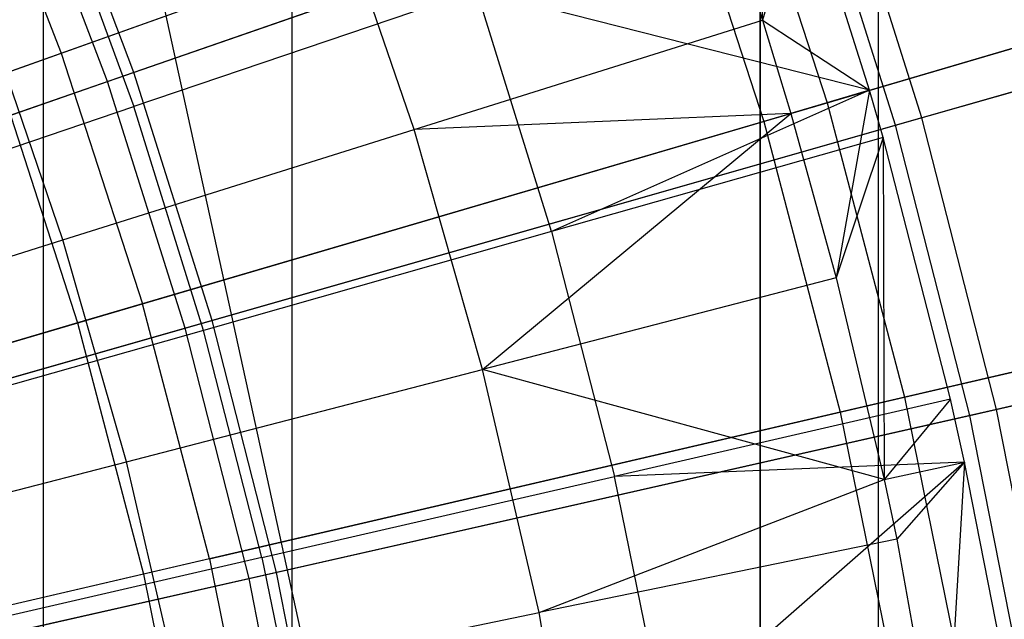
# Model space of a CAD drawing. Extents: x 0.1 to 12.1, y -6 to 6.
# Tile 245 of 256: x 7.863 to 8.275, y 0.412 to 0.663. Entities that reach past the tile are written whole.
import ezdxf

# ---------------------------------------------------------------- set-up
doc = ezdxf.new("R2010")
doc.units = 0
doc.header["$LTSCALE"] = 2.54
doc.layers.get('0').update_dxf_attribs({"linetype": 'CONTINUOUS'})

# ---------------------------------------------------------------- blocks, each defined once
blk = doc.blocks.new('DROPS_COLOR_B-11195_STL')
at = {"color": 0}
for p, q in [((8.26442, -0.8889, 51.36304), (7.87284, 0.89999, 51.22382)), ((7.87284, -0.90001, 51.22382), (7.87284, 0.89999, 51.22382)), ((8.26442, -0.8889, 51.36304), (7.87284, 0.89999, 51.22382)), ((7.87284, -0.90001, 51.22382), (7.87284, 0.89999, 51.22382)), ((7.87284, -0.90001, 62.66298), (7.87284, 0.89999, 62.66298)), ((7.87284, -0.90001, 62.66298), (7.87284, 0.89999, 62.66298)), ((7.977, -0.9, 47.44527), (7.977, 0.9, 47.44527)), ((7.977, -0.9, 47.44527), (7.977, 0.9, 47.44527)), ((7.977, -0.9, 40.42383), (7.977, 0.9, 40.42383)), ((7.977, -0.9, 40.42383), (7.977, 0.9, 40.42383)), ((8.22256, -0.9, 47.29956), (8.22256, 0.9, 47.29956)), ((8.22256, -0.9, 47.29956), (8.22256, 0.9, 47.29956)), ((8.22256, -0.9, 40.56953), (8.22256, 0.9, 40.56953)), ((8.22256, -0.9, 40.56953), (8.22256, 0.9, 40.56953)), ((8.17309, 0, 36.46842), (8.17309, 0.8, 36.46842)), ((8.17309, 0, 36.46842), (8.17309, 0.8, 36.46842)), ((8.17309, 0.8, 17.40534), (8.17309, 0, 17.40534)), ((8.17309, 0.8, 17.40534), (8.17309, 0, 17.40534)), ((8.16817, 0.78629, 13.3555), (8.17404, 0.66327, 13.28327)), ((8.16817, 0.78629, 13.3555), (8.17404, 0.66327, 13.28327)), ((8.13773, 0.76949, 13.28327), (8.17404, 0.66327, 13.28327)), ((8.13773, 0.76949, 13.28327), (8.17404, 0.66327, 13.28327)), ((7.84018, 0.75231, 13.16251), (7.88023, 0.64946, 13.16251)), ((7.84018, 0.75231, 13.16251), (7.88023, 0.64946, 13.16251)), ((7.88023, 0.64946, 13.16251), (8.16173, 0.7499, 13.03183)), ((7.88023, 0.64946, 13.16251), (8.16173, 0.7499, 13.03183)), ((8.16173, 0.7499, 13.03183), (8.20111, 0.62869, 13.03183)), ((8.16173, 0.7499, 13.03183), (8.20111, 0.62869, 13.03183)), ((7.85355, 0.63994, 2.21277), (8.13569, 0.7406, 2.3419)), ((7.85355, 0.63994, 2.21277), (8.13569, 0.7406, 2.3419)), ((8.13569, 0.7406, 2.3419), (8.17458, 0.6209, 2.3419)), ((8.13569, 0.7406, 2.3419), (8.17458, 0.6209, 2.3419)), ((8.19101, 0.72212, 13.3555), (8.17404, 0.66327, 13.28327)), ((8.19101, 0.72212, 13.3555), (8.17404, 0.66327, 13.28327)), ((8.2189, 0.6339, 13.3555), (8.19101, 0.72212, 13.3555)), ((8.2189, 0.6339, 13.3555), (8.19101, 0.72212, 13.3555)), ((7.8769, 0.71935, 13.48847), (7.91075, 0.62715, 13.48847)), ((7.8769, 0.71935, 13.48847), (7.91075, 0.62715, 13.48847)), ((8.02806, 0.61747, 13.35397), (7.99426, 0.71636, 13.35397)), ((8.02806, 0.61747, 13.35397), (7.99426, 0.71636, 13.35397)), ((8.20111, 0.62869, 13.03183), (8.48053, 0.71073, 12.88484)), ((8.20111, 0.62869, 13.03183), (8.48053, 0.71073, 12.88484)), ((8.45472, 0.70315, 2.48739), (8.17458, 0.6209, 2.3419)), ((8.45472, 0.70315, 2.48739), (8.17458, 0.6209, 2.3419)), ((8.05424, 0.67578, 13.42236), (7.91075, 0.62715, 13.48847)), ((8.05424, 0.67578, 13.42236), (7.91075, 0.62715, 13.48847)), ((8.08567, 0.57473, 13.42236), (8.05424, 0.67578, 13.42236)), ((8.2189, 0.6339, 13.3555), (8.05424, 0.67578, 13.42236)), ((8.08567, 0.57473, 13.42236), (8.05424, 0.67578, 13.42236)), ((8.2189, 0.6339, 13.3555), (8.05424, 0.67578, 13.42236)), ((7.88096, 0.57132, 13.42089), (7.84969, 0.66281, 13.42089)), ((7.88096, 0.57132, 13.42089), (7.84969, 0.66281, 13.42089)), ((8.02806, 0.61747, 13.35397), (8.17404, 0.66327, 13.28327)), ((8.02806, 0.61747, 13.35397), (8.17404, 0.66327, 13.28327)), ((8.17404, 0.66327, 13.28327), (8.1859, 0.62421, 13.28327)), ((8.17404, 0.66327, 13.28327), (8.1859, 0.62421, 13.28327)), ((8.17404, 0.66327, 13.28327), (8.2189, 0.6339, 13.3555)), ((8.17404, 0.66327, 13.28327), (8.2189, 0.6339, 13.3555)), ((7.59235, 0.54674, 13.27646), (7.88023, 0.64946, 13.16251)), ((7.59235, 0.54674, 13.27646), (7.88023, 0.64946, 13.16251)), ((7.88023, 0.64946, 13.16251), (7.91433, 0.54448, 13.16251)), ((7.88023, 0.64946, 13.16251), (7.91433, 0.54448, 13.16251)), ((7.85355, 0.63994, 2.21277), (7.88716, 0.5365, 2.21277)), ((7.85355, 0.63994, 2.21277), (7.88716, 0.5365, 2.21277)), ((8.2189, 0.6339, 13.3555), (8.08567, 0.57473, 13.42236)), ((8.2189, 0.6339, 13.3555), (8.08567, 0.57473, 13.42236)), ((8.2189, 0.6339, 13.3555), (8.1859, 0.62421, 13.28327)), ((8.2189, 0.6339, 13.3555), (8.1859, 0.62421, 13.28327)), ((8.2189, 0.6339, 13.3555), (8.20492, 0.55535, 13.28327)), ((8.2189, 0.6339, 13.3555), (8.20492, 0.55535, 13.28327)), ((8.2246, 0.61414, 13.3555), (8.2189, 0.6339, 13.3555)), ((8.2246, 0.61414, 13.3555), (8.2189, 0.6339, 13.3555)), ((7.7675, 0.57861, 13.55036), (7.91075, 0.62715, 13.48847)), ((7.7675, 0.57861, 13.55036), (7.91075, 0.62715, 13.48847)), ((7.93992, 0.53337, 13.48847), (7.91075, 0.62715, 13.48847)), ((7.93992, 0.53337, 13.48847), (7.91075, 0.62715, 13.48847)), ((7.91433, 0.54448, 13.16251), (8.20111, 0.62869, 13.03183)), ((7.91433, 0.54448, 13.16251), (8.20111, 0.62869, 13.03183)), ((8.20111, 0.62869, 13.03183), (8.23351, 0.50543, 13.03183)), ((8.20111, 0.62869, 13.03183), (8.23351, 0.50543, 13.03183)), ((8.1859, 0.62421, 13.28327), (8.02806, 0.61747, 13.35397)), ((8.1859, 0.62421, 13.28327), (8.02806, 0.61747, 13.35397)), ((8.05681, 0.517, 13.35397), (8.1859, 0.62421, 13.28327)), ((8.05681, 0.517, 13.35397), (8.1859, 0.62421, 13.28327)), ((8.1859, 0.62421, 13.28327), (8.20492, 0.55535, 13.28327)), ((8.1859, 0.62421, 13.28327), (8.20492, 0.55535, 13.28327)), ((8.17458, 0.6209, 2.3419), (7.88716, 0.5365, 2.21277)), ((8.17458, 0.6209, 2.3419), (7.88716, 0.5365, 2.21277)), ((8.17458, 0.6209, 2.3419), (8.20658, 0.49917, 2.3419)), ((8.17458, 0.6209, 2.3419), (8.20658, 0.49917, 2.3419)), ((7.88096, 0.57132, 13.42089), (8.02806, 0.61747, 13.35397)), ((7.88096, 0.57132, 13.42089), (8.02806, 0.61747, 13.35397)), ((8.05681, 0.517, 13.35397), (8.02806, 0.61747, 13.35397)), ((8.05681, 0.517, 13.35397), (8.02806, 0.61747, 13.35397)), ((8.2246, 0.61414, 13.3555), (8.08567, 0.57473, 13.42236)), ((8.2246, 0.61414, 13.3555), (8.08567, 0.57473, 13.42236)), ((8.2246, 0.61414, 13.3555), (8.20492, 0.55535, 13.28327)), ((8.2246, 0.61414, 13.3555), (8.20492, 0.55535, 13.28327)), ((8.25272, 0.50461, 13.3555), (8.2246, 0.61414, 13.3555)), ((8.2246, 0.61414, 13.3555), (8.22501, 0.47096, 13.28327)), ((8.2246, 0.61414, 13.3555), (8.22501, 0.47096, 13.28327)), ((8.25272, 0.50461, 13.3555), (8.2246, 0.61414, 13.3555)), ((8.08567, 0.57473, 13.42236), (7.93992, 0.53337, 13.48847)), ((8.08567, 0.57473, 13.42236), (7.93992, 0.53337, 13.48847)), ((8.08567, 0.57473, 13.42236), (8.11199, 0.47222, 13.42236)), ((8.08567, 0.57473, 13.42236), (8.11199, 0.47222, 13.42236)), ((7.7342, 0.52527, 13.48337), (7.88096, 0.57132, 13.42089)), ((7.7342, 0.52527, 13.48337), (7.88096, 0.57132, 13.42089)), ((7.90756, 0.47836, 13.42089), (7.88096, 0.57132, 13.42089)), ((7.90756, 0.47836, 13.42089), (7.88096, 0.57132, 13.42089)), ((8.23351, 0.50543, 13.03183), (8.51715, 0.57139, 12.88484)), ((8.23351, 0.50543, 13.03183), (8.51715, 0.57139, 12.88484)), ((8.49096, 0.56529, 2.48739), (8.20658, 0.49917, 2.3419)), ((8.49096, 0.56529, 2.48739), (8.20658, 0.49917, 2.3419)), ((8.20492, 0.55535, 13.28327), (8.05681, 0.517, 13.35397)), ((8.20492, 0.55535, 13.28327), (8.05681, 0.517, 13.35397)), ((8.20492, 0.55535, 13.28327), (8.22501, 0.47096, 13.28327)), ((8.20492, 0.55535, 13.28327), (8.22501, 0.47096, 13.28327)), ((7.62106, 0.45837, 13.27646), (7.91433, 0.54448, 13.16251)), ((7.62106, 0.45837, 13.27646), (7.91433, 0.54448, 13.16251)), ((7.94239, 0.43773, 13.16251), (7.91433, 0.54448, 13.16251)), ((7.94239, 0.43773, 13.16251), (7.91433, 0.54448, 13.16251)), ((7.88716, 0.5365, 2.21277), (7.59332, 0.45022, 2.1004)), ((7.88716, 0.5365, 2.21277), (7.59332, 0.45022, 2.1004)), ((7.88716, 0.5365, 2.21277), (7.9148, 0.43132, 2.21277)), ((7.88716, 0.5365, 2.21277), (7.9148, 0.43132, 2.21277)), ((7.93992, 0.53337, 13.48847), (7.79441, 0.49209, 13.55036)), ((7.93992, 0.53337, 13.48847), (7.79441, 0.49209, 13.55036)), ((7.96435, 0.43824, 13.48847), (7.93992, 0.53337, 13.48847)), ((7.96435, 0.43824, 13.48847), (7.93992, 0.53337, 13.48847)), ((7.90756, 0.47836, 13.42089), (8.05681, 0.517, 13.35397)), ((7.90756, 0.47836, 13.42089), (8.05681, 0.517, 13.35397)), ((8.22501, 0.47096, 13.28327), (8.05681, 0.517, 13.35397)), ((8.08043, 0.4152, 13.35397), (8.05681, 0.517, 13.35397)), ((8.08043, 0.4152, 13.35397), (8.05681, 0.517, 13.35397)), ((8.22501, 0.47096, 13.28327), (8.05681, 0.517, 13.35397)), ((7.94239, 0.43773, 13.16251), (8.23351, 0.50543, 13.03183)), ((7.94239, 0.43773, 13.16251), (8.23351, 0.50543, 13.03183)), ((8.25272, 0.50461, 13.3555), (8.11199, 0.47222, 13.42236)), ((8.25272, 0.50461, 13.3555), (8.11199, 0.47222, 13.42236)), ((8.25272, 0.50461, 13.3555), (8.22501, 0.47096, 13.28327)), ((8.25272, 0.50461, 13.3555), (8.22501, 0.47096, 13.28327)), ((8.23351, 0.50543, 13.03183), (8.25882, 0.38052, 13.03183)), ((8.23351, 0.50543, 13.03183), (8.25882, 0.38052, 13.03183)), ((8.25862, 0.47827, 13.3555), (8.25272, 0.50461, 13.3555)), ((8.25862, 0.47827, 13.3555), (8.25272, 0.50461, 13.3555)), ((8.20658, 0.49917, 2.3419), (7.9148, 0.43132, 2.21277)), ((8.20658, 0.49917, 2.3419), (7.9148, 0.43132, 2.21277)), ((8.20658, 0.49917, 2.3419), (8.23158, 0.37581, 2.3419)), ((8.20658, 0.49917, 2.3419), (8.23158, 0.37581, 2.3419)), ((7.75865, 0.4398, 13.48337), (7.90756, 0.47836, 13.42089)), ((7.75865, 0.4398, 13.48337), (7.90756, 0.47836, 13.42089)), ((7.92942, 0.38417, 13.42089), (7.90756, 0.47836, 13.42089)), ((7.92942, 0.38417, 13.42089), (7.90756, 0.47836, 13.42089)), ((8.25862, 0.47827, 13.3555), (8.11199, 0.47222, 13.42236)), ((8.25862, 0.47827, 13.3555), (8.11199, 0.47222, 13.42236)), ((8.25862, 0.47827, 13.3555), (8.13313, 0.36853, 13.42236)), ((8.25862, 0.47827, 13.3555), (8.13313, 0.36853, 13.42236)), ((8.22501, 0.47096, 13.28327), (8.25862, 0.47827, 13.3555)), ((8.22501, 0.47096, 13.28327), (8.25862, 0.47827, 13.3555)), ((8.25862, 0.47827, 13.3555), (8.23029, 0.446, 13.28327)), ((8.25862, 0.47827, 13.3555), (8.23029, 0.446, 13.28327)), ((8.25862, 0.47827, 13.3555), (8.2501, 0.3355, 13.28327)), ((8.25862, 0.47827, 13.3555), (8.2501, 0.3355, 13.28327)), ((8.27531, 0.3938, 13.3555), (8.25862, 0.47827, 13.3555)), ((8.27531, 0.3938, 13.3555), (8.25862, 0.47827, 13.3555)), ((7.96435, 0.43824, 13.48847), (8.11199, 0.47222, 13.42236)), ((7.96435, 0.43824, 13.48847), (8.11199, 0.47222, 13.42236)), ((8.08043, 0.4152, 13.35397), (8.22501, 0.47096, 13.28327)), ((8.08043, 0.4152, 13.35397), (8.22501, 0.47096, 13.28327)), ((8.13313, 0.36853, 13.42236), (8.11199, 0.47222, 13.42236)), ((8.13313, 0.36853, 13.42236), (8.11199, 0.47222, 13.42236)), ((8.22501, 0.47096, 13.28327), (8.23029, 0.446, 13.28327)), ((8.22501, 0.47096, 13.28327), (8.23029, 0.446, 13.28327)), ((8.23029, 0.446, 13.28327), (8.08043, 0.4152, 13.35397)), ((8.23029, 0.446, 13.28327), (8.08043, 0.4152, 13.35397)), ((8.23029, 0.446, 13.28327), (8.2501, 0.3355, 13.28327)), ((8.23029, 0.446, 13.28327), (8.2501, 0.3355, 13.28327)), ((7.94239, 0.43773, 13.16251), (7.64468, 0.3685, 13.27646)), ((7.94239, 0.43773, 13.16251), (7.64468, 0.3685, 13.27646)), ((7.96435, 0.43824, 13.48847), (7.81695, 0.40432, 13.55036)), ((7.96435, 0.43824, 13.48847), (7.81695, 0.40432, 13.55036)), ((7.94239, 0.43773, 13.16251), (7.96431, 0.32955, 13.16251)), ((7.94239, 0.43773, 13.16251), (7.96431, 0.32955, 13.16251)), ((7.96435, 0.43824, 13.48847), (7.98396, 0.34201, 13.48847)), ((7.96435, 0.43824, 13.48847), (7.98396, 0.34201, 13.48847)), ((7.9148, 0.43132, 2.21277), (7.61653, 0.36195, 2.1004)), ((7.9148, 0.43132, 2.21277), (7.61653, 0.36195, 2.1004)), ((7.9148, 0.43132, 2.21277), (7.9364, 0.32472, 2.21277)), ((7.9148, 0.43132, 2.21277), (7.9364, 0.32472, 2.21277)), ((7.92942, 0.38417, 13.42089), (8.08043, 0.4152, 13.35397)), ((7.92942, 0.38417, 13.42089), (8.08043, 0.4152, 13.35397)), ((8.09886, 0.31234, 13.35397), (8.08043, 0.4152, 13.35397)), ((8.09886, 0.31234, 13.35397), (8.08043, 0.4152, 13.35397))]:
    blk.add_line(p, q, dxfattribs=at)
blk = doc.blocks.new('GROUP_1')
at = {"color": 0}
for p, q in [((7.85066, 6.63871, 11.6713), (7.81216, 6.74056, 11.6713)), ((7.85066, 6.63871, 11.6713), (7.81216, 6.74056, 11.6713)), ((8.14286, 6.73997, 11.55487), (7.85066, 6.63871, 11.6713)), ((8.14286, 6.73997, 11.55487), (7.85066, 6.63871, 11.6713)), ((8.18082, 6.61974, 11.55487), (8.14286, 6.73997, 11.55487)), ((8.18082, 6.61974, 11.55487), (8.14286, 6.73997, 11.55487)), ((7.83962, 6.63488, 0.32467), (7.80134, 6.73613, 0.32467)), ((7.83962, 6.63488, 0.32467), (7.80134, 6.73613, 0.32467)), ((7.83962, 6.63488, 0.32467), (8.13204, 6.73622, 0.44046)), ((7.83962, 6.63488, 0.32467), (8.13204, 6.73622, 0.44046)), ((8.16981, 6.61659, 0.44046), (8.13204, 6.73622, 0.44046)), ((8.16981, 6.61659, 0.44046), (8.13204, 6.73622, 0.44046)), ((8.47157, 6.70272, 11.4216), (8.18082, 6.61974, 11.55487)), ((8.47157, 6.70272, 11.4216), (8.18082, 6.61974, 11.55487)), ((8.16981, 6.61659, 0.44046), (8.46082, 6.69965, 0.57312)), ((8.16981, 6.61659, 0.44046), (8.46082, 6.69965, 0.57312)), ((7.85066, 6.63871, 11.6713), (7.55285, 6.53549, 11.77053)), ((7.85066, 6.63871, 11.6713), (7.55285, 6.53549, 11.77053)), ((7.88345, 6.53486, 11.6713), (7.85066, 6.63871, 11.6713)), ((7.88345, 6.53486, 11.6713), (7.85066, 6.63871, 11.6713)), ((7.54162, 6.5316, 0.2261), (7.83962, 6.63488, 0.32467)), ((7.54162, 6.5316, 0.2261), (7.83962, 6.63488, 0.32467)), ((7.87221, 6.53166, 0.32467), (7.83962, 6.63488, 0.32467)), ((7.87221, 6.53166, 0.32467), (7.83962, 6.63488, 0.32467)), ((8.18082, 6.61974, 11.55487), (7.88345, 6.53486, 11.6713)), ((8.18082, 6.61974, 11.55487), (7.88345, 6.53486, 11.6713)), ((8.21204, 6.49758, 11.55487), (8.18082, 6.61974, 11.55487)), ((8.21204, 6.49758, 11.55487), (8.18082, 6.61974, 11.55487)), ((7.87221, 6.53166, 0.32467), (8.16981, 6.61659, 0.44046)), ((7.87221, 6.53166, 0.32467), (8.16981, 6.61659, 0.44046)), ((8.20087, 6.49505, 0.44046), (8.16981, 6.61659, 0.44046)), ((8.20087, 6.49505, 0.44046), (8.16981, 6.61659, 0.44046)), ((8.20087, 6.49505, 0.44046), (8.49605, 6.56181, 0.57312)), ((8.20087, 6.49505, 0.44046), (8.49605, 6.56181, 0.57312)), ((8.50695, 6.56427, 11.4216), (8.21204, 6.49758, 11.55487)), ((8.50695, 6.56427, 11.4216), (8.21204, 6.49758, 11.55487)), ((7.88345, 6.53486, 11.6713), (7.58036, 6.44836, 11.77053)), ((7.88345, 6.53486, 11.6713), (7.58036, 6.44836, 11.77053)), ((7.91041, 6.42936, 11.6713), (7.88345, 6.53486, 11.6713)), ((7.91041, 6.42936, 11.6713), (7.88345, 6.53486, 11.6713)), ((7.56893, 6.4451, 0.2261), (7.87221, 6.53166, 0.32467)), ((7.56893, 6.4451, 0.2261), (7.87221, 6.53166, 0.32467)), ((7.89901, 6.42678, 0.32467), (7.87221, 6.53166, 0.32467)), ((7.89901, 6.42678, 0.32467), (7.87221, 6.53166, 0.32467)), ((8.21204, 6.49758, 11.55487), (7.91041, 6.42936, 11.6713)), ((8.21204, 6.49758, 11.55487), (7.91041, 6.42936, 11.6713)), ((8.23642, 6.37387, 11.55487), (8.21204, 6.49758, 11.55487)), ((8.23642, 6.37387, 11.55487), (8.21204, 6.49758, 11.55487)), ((7.89901, 6.42678, 0.32467), (8.20087, 6.49505, 0.44046)), ((7.89901, 6.42678, 0.32467), (8.20087, 6.49505, 0.44046)), ((8.22513, 6.37197, 0.44046), (8.20087, 6.49505, 0.44046)), ((8.22513, 6.37197, 0.44046), (8.20087, 6.49505, 0.44046)), ((7.59139, 6.35721, 0.2261), (7.89901, 6.42678, 0.32467)), ((7.59139, 6.35721, 0.2261), (7.89901, 6.42678, 0.32467)), ((7.91041, 6.42936, 11.6713), (7.60299, 6.35984, 11.77053)), ((7.91041, 6.42936, 11.6713), (7.60299, 6.35984, 11.77053)), ((7.91994, 6.32058, 0.32467), (7.89901, 6.42678, 0.32467)), ((7.91994, 6.32058, 0.32467), (7.89901, 6.42678, 0.32467)), ((7.93147, 6.32252, 11.6713), (7.91041, 6.42936, 11.6713)), ((7.93147, 6.32252, 11.6713), (7.91041, 6.42936, 11.6713))]:
    blk.add_line(p, q, dxfattribs=at)
blk.add_blockref('DROPS_COLOR_B-11195_STL', (-0.06, 5.99731, -1.7), dxfattribs=at)

msp = doc.modelspace()

# ---------------------------------------------------------------- block references
at = {"color": 0}
msp.add_blockref('GROUP_1', (0.06, -5.99731, 1.7), dxfattribs=at)

doc.saveas('drawing.dxf')
